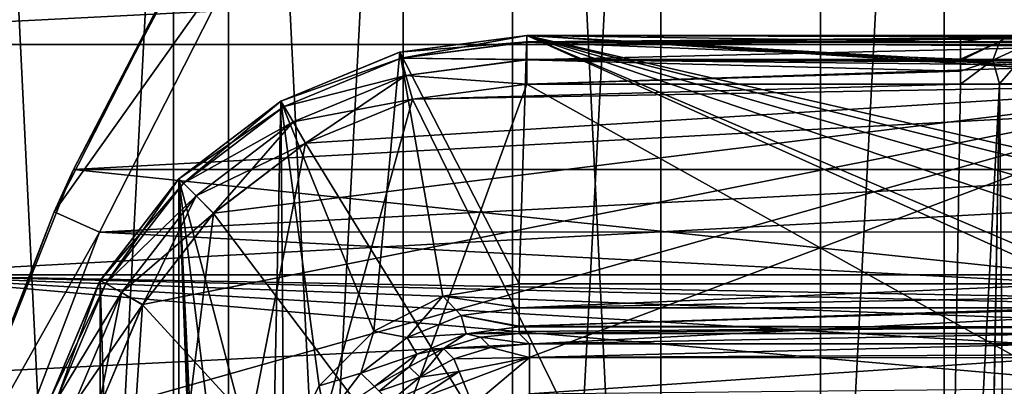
# Model space of a CAD drawing. Header units: millimetres. Extents: x -40 to 40, y -40 to 40.
# Tile 65 of 192: x -30 to -20.1, y 11.5 to 15.2. Entities that reach past the tile are written whole.
import ezdxf

# ---------------------------------------------------------------- set-up
doc = ezdxf.new("R2010")
doc.units = ezdxf.units.MM
doc.header["$LTSCALE"] = 8.749007
for name, color, linetype in [('1', 7, 'CONTINUOUS'), ('104', 7, 'CONTINUOUS'), ('107', 7, 'CONTINUOUS'), ('108', 7, 'CONTINUOUS'), ('109', 7, 'CONTINUOUS'), ('139', 7, 'CONTINUOUS'), ('140', 7, 'CONTINUOUS'), ('141', 7, 'CONTINUOUS'), ('142', 7, 'CONTINUOUS'), ('146', 7, 'CONTINUOUS'), ('147', 7, 'CONTINUOUS'), ('15', 7, 'CONTINUOUS'), ('16', 7, 'CONTINUOUS'), ('428', 7, 'CONTINUOUS'), ('48', 7, 'CONTINUOUS'), ('60', 7, 'CONTINUOUS'), ('618', 7, 'CONTINUOUS'), ('619', 7, 'CONTINUOUS'), ('620', 7, 'CONTINUOUS'), ('629', 7, 'CONTINUOUS'), ('630', 7, 'CONTINUOUS'), ('631', 7, 'CONTINUOUS'), ('632', 7, 'CONTINUOUS'), ('633', 7, 'CONTINUOUS'), ('767', 7, 'CONTINUOUS'), ('768', 7, 'CONTINUOUS'), ('769', 7, 'CONTINUOUS'), ('770', 7, 'CONTINUOUS'), ('786', 7, 'CONTINUOUS'), ('787', 7, 'CONTINUOUS')]:
    doc.layers.add(name, color=color, linetype=linetype)

msp = doc.modelspace()

# ---------------------------------------------------------------- linework, layer by layer
at = {"layer": '1', "linetype": 'CONTINUOUS'}
for points in [[(-18.6204, 34.8358), (-21.9451, 32.843), (-21.9445, -32.8434), (-18.6204, 34.8358)], [(-18.6197, -34.8362), (-18.6204, 34.8358), (-21.9445, -32.8434), (-18.6197, -34.8362)], [(-21.9451, 32.843), (-25.0583, 30.5341), (-21.9445, -32.8434), (-21.9451, 32.843)], [(-25.0583, 30.5341), (-27.9306, 27.9309), (-25.0582, -30.5342), (-25.0583, 30.5341)], [(-21.9445, -32.8434), (-25.0583, 30.5341), (-25.0582, -30.5342), (-21.9445, -32.8434)], [(-27.9306, 27.9309), (-30.5342, 25.0582), (-27.9309, -27.9306), (-27.9306, 27.9309)], [(-25.0582, -30.5342), (-27.9306, 27.9309), (-27.9309, -27.9306), (-25.0582, -30.5342)], [(-27.9309, -27.9306), (-30.5342, 25.0582), (-30.5341, -25.0583), (-27.9309, -27.9306)]]:
    msp.add_3dface(points, dxfattribs=at)
at = {"layer": '104', "linetype": 'CONTINUOUS'}
for points in [[(27.713, 15.9997, -730), (-29.2335, 13.0155, -730), (29.2331, 13.0163, -730), (27.713, 15.9997, -730)], [(-27.713, 15.9996, -730), (-29.2335, 13.0155, -730), (27.713, 15.9997, -730), (-27.713, 15.9996, -730)], [(-29.2335, 13.0155, -730), (-30.4337, 9.8888, -730), (30.4335, 9.8895, -730), (-29.2335, 13.0155, -730)], [(29.2331, 13.0163, -730), (-29.2335, 13.0155, -730), (30.4335, 9.8895, -730), (29.2331, 13.0163, -730)]]:
    msp.add_3dface(points, dxfattribs=at)
at = {"layer": '107', "linetype": 'CONTINUOUS'}
for points in [[(-29.4957, 13.6475, -733), (-28.1458, 16.25, -730.5), (-27.8471, 16.7568, -733), (-29.4957, 13.6475, -733)], [(-29.6902, 13.2189, -730.5), (-28.1458, 16.25, -730.5), (-29.4957, 13.6475, -733), (-29.6902, 13.2189, -730.5)], [(-30.7983, 10.3786, -733), (-29.6902, 13.2189, -730.5), (-29.4957, 13.6475, -733), (-30.7983, 10.3786, -733)], [(-30.9093, 10.0431, -730.5), (-29.6902, 13.2189, -730.5), (-30.7983, 10.3786, -733), (-30.9093, 10.0431, -730.5)]]:
    msp.add_3dface(points, dxfattribs=at)
at = {"layer": '108', "linetype": 'CONTINUOUS'}
for points in [[(-27.713, 15.9996, -730), (-28.1458, 16.25, -730.5), (-29.6902, 13.2189, -730.5), (-27.713, 15.9996, -730)], [(-29.2335, 13.0155, -730), (-27.713, 15.9996, -730), (-29.6902, 13.2189, -730.5), (-29.2335, 13.0155, -730)], [(-29.2335, 13.0155, -730), (-29.6902, 13.2189, -730.5), (-30.9093, 10.0431, -730.5), (-29.2335, 13.0155, -730)], [(-30.4337, 9.8888, -730), (-29.2335, 13.0155, -730), (-30.9093, 10.0431, -730.5), (-30.4337, 9.8888, -730)]]:
    msp.add_3dface(points, dxfattribs=at)
at = {"layer": '109', "linetype": 'CONTINUOUS'}
for points in [[(-29.4957, 13.6475, -733), (-27.8471, 16.7568, -733), (27.8474, 16.7562, -733), (-29.4957, 13.6475, -733)], [(-29.4957, 13.6475, -733), (27.8474, 16.7562, -733), (29.4959, 13.647, -733), (-29.4957, 13.6475, -733)], [(-30.7983, 10.3786, -733), (-29.4957, 13.6475, -733), (-0.9862, 10.6545, -733), (-30.7983, 10.3786, -733)], [(-29.4957, 13.6475, -733), (29.4959, 13.647, -733), (-0.9862, 10.6545, -733), (-29.4957, 13.6475, -733)]]:
    msp.add_3dface(points, dxfattribs=at)
at = {"layer": '139', "linetype": 'CONTINUOUS'}
for points in [[(-24.9125, 15, -733), (-26.199, 14.8317, -733), (-24.9917, 12.4913, -733), (-24.9125, 15, -733)], [(-19.3426, 12.4913, -733), (-24.9125, 15, -733), (-24.9917, 12.4913, -733), (-19.3426, 12.4913, -733)], [(-24.9125, 15, -733), (-19.3426, 12.4913, -733), (-18.7331, 12.362, -733), (-24.9125, 15, -733)], [(-24.9125, 15, -733), (-18.7331, 12.362, -733), (-15.2642, 11.7415, -733), (-24.9125, 15, -733)], [(13.9654, 12.4913, -733), (-24.9125, 15, -733), (-13.9654, 12.4913, -733), (13.9654, 12.4913, -733)], [(-24.9125, 15, -733), (13.9654, 12.4913, -733), (18.7328, 12.3619, -733), (-24.9125, 15, -733)], [(-13.9654, 12.4913, -733), (-24.9125, 15, -733), (-14.4778, 12.4011, -733), (-13.9654, 12.4913, -733)], [(-14.4778, 12.4011, -733), (-24.9125, 15, -733), (-14.9294, 12.1405, -733), (-14.4778, 12.4011, -733)], [(-14.9294, 12.1405, -733), (-24.9125, 15, -733), (-15.2642, 11.7415, -733), (-14.9294, 12.1405, -733)], [(19.3426, 12.4913, -733), (-24.9125, 15, -733), (18.7328, 12.3619, -733), (19.3426, 12.4913, -733)], [(24.9125, 15, -733), (-24.9125, 15, -733), (19.3426, 12.4913, -733), (24.9125, 15, -733)], [(-26.199, 14.8317, -733), (-27.3989, 14.338, -733), (-26.4612, 12.0138, -733), (-26.199, 14.8317, -733)], [(-25.7643, 12.369, -733), (-26.199, 14.8317, -733), (-26.4612, 12.0138, -733), (-25.7643, 12.369, -733)], [(-24.9917, 12.4913, -733), (-26.199, 14.8317, -733), (-25.7643, 12.369, -733), (-24.9917, 12.4913, -733)], [(-27.3989, 14.338, -733), (-28.4314, 13.5521, -733), (-27.4913, 9.9917, -733), (-27.3989, 14.338, -733)], [(-27.369, 10.7644, -733), (-27.3989, 14.338, -733), (-27.4913, 9.9917, -733), (-27.369, 10.7644, -733)], [(-27.0143, 11.4606, -733), (-27.3989, 14.338, -733), (-27.369, 10.7644, -733), (-27.0143, 11.4606, -733)], [(-26.4612, 12.0138, -733), (-27.3989, 14.338, -733), (-27.0143, 11.4606, -733), (-26.4612, 12.0138, -733)], [(-28.4314, 13.5521, -733), (-29.2274, 12.5263, -733), (-28.4338, -13.5497, -733), (-28.4314, 13.5521, -733)], [(-27.4011, -14.3367, -733), (-28.4314, 13.5521, -733), (-28.4338, -13.5497, -733), (-27.4011, -14.3367, -733)], [(-27.4913, 9.9917, -733), (-28.4314, 13.5521, -733), (-27.4913, 6.0084, -733), (-27.4913, 9.9917, -733)], [(-27.4913, 6.0084, -733), (-28.4314, 13.5521, -733), (-27.4913, -6.0084, -733), (-27.4913, 6.0084, -733)], [(-27.4913, -6.0084, -733), (-28.4314, 13.5521, -733), (-27.4913, -9.9917, -733), (-27.4913, -6.0084, -733)], [(-28.4314, 13.5521, -733), (-27.4011, -14.3367, -733), (-27.4913, -9.9917, -733), (-28.4314, 13.5521, -733)], [(-29.2274, 12.5263, -733), (-29.7326, 11.3291, -733), (-29.2287, -12.5241, -733), (-29.2274, 12.5263, -733)], [(-28.4338, -13.5497, -733), (-29.2274, 12.5263, -733), (-29.2287, -12.5241, -733), (-28.4338, -13.5497, -733)]]:
    msp.add_3dface(points, dxfattribs=at)
at = {"layer": '140', "linetype": 'CONTINUOUS'}
for points in [[(-26.199, 14.8317, -733), (-24.9125, 15, -733), (-26.1992, 14.8316, -742.7495), (-26.199, 14.8317, -733)], [(-26.1992, 14.8316, -742.7495), (-24.9125, 15, -733), (-24.9125, 15, -742.7468), (-26.1992, 14.8316, -742.7495)], [(-27.3994, 14.3377, -742.7572), (-27.3989, 14.338, -733), (-26.1992, 14.8316, -742.7495), (-27.3994, 14.3377, -742.7572)], [(-27.3989, 14.338, -733), (-26.199, 14.8317, -733), (-26.1992, 14.8316, -742.7495), (-27.3989, 14.338, -733)], [(-28.4322, 13.5513, -742.7696), (-28.4314, 13.5521, -733), (-27.3994, 14.3377, -742.7572), (-28.4322, 13.5513, -742.7696)], [(-28.4314, 13.5521, -733), (-27.3989, 14.338, -733), (-27.3994, 14.3377, -742.7572), (-28.4314, 13.5521, -733)], [(-29.2279, 12.5254, -742.7857), (-29.2274, 12.5263, -733), (-28.4322, 13.5513, -742.7696), (-29.2279, 12.5254, -742.7857)], [(-29.2274, 12.5263, -733), (-28.4314, 13.5521, -733), (-28.4322, 13.5513, -742.7696), (-29.2274, 12.5263, -733)], [(-29.7326, 11.3291, -733), (-29.2274, 12.5263, -733), (-29.7325, 11.3295, -742.8045), (-29.7326, 11.3291, -733)], [(-29.7325, 11.3295, -742.8045), (-29.2274, 12.5263, -733), (-29.2279, 12.5254, -742.7857), (-29.7325, 11.3295, -742.8045)]]:
    msp.add_3dface(points, dxfattribs=at)
at = {"layer": '141', "linetype": 'CONTINUOUS'}
for points in [[(-26.1992, 14.8316, -742.7495), (-24.9125, 15, -742.7468), (-26.1825, 14.7711, -742.9919), (-26.1992, 14.8316, -742.7495)], [(-24.9125, 15, -742.7468), (-24.9125, 14.9374, -742.989), (-26.1825, 14.7711, -742.9919), (-24.9125, 15, -742.7468)], [(-24.9125, 14.9374, -742.989), (-24.9125, 14.755, -743.1769), (-26.1825, 14.7711, -742.9919), (-24.9125, 14.9374, -742.989)], [(-24.9125, 14.9345, -742.9943), (-24.9125, 14.755, -743.1769), (-24.9125, 14.9374, -742.989), (-24.9125, 14.9345, -742.9943)], [(-27.3994, 14.3377, -742.7572), (-26.1992, 14.8316, -742.7495), (-26.1825, 14.7711, -742.9919), (-27.3994, 14.3377, -742.7572)], [(-27.3994, 14.3377, -742.7572), (-26.1825, 14.7711, -742.9919), (-27.3668, 14.2836, -743.0005), (-27.3994, 14.3377, -742.7572)], [(-26.1825, 14.7711, -742.9919), (-26.1353, 14.5974, -743.1782), (-27.3668, 14.2836, -743.0005), (-26.1825, 14.7711, -742.9919)], [(-24.9125, 14.755, -743.1769), (-26.1353, 14.5974, -743.1782), (-26.1825, 14.7711, -742.9919), (-24.9125, 14.755, -743.1769)], [(-24.9125, 14.755, -743.1769), (-24.9125, 14.5088, -743.2467), (-26.1353, 14.5974, -743.1782), (-24.9125, 14.755, -743.1769)], [(-26.1353, 14.5974, -743.1782), (-27.2757, 14.1279, -743.1864), (-27.3668, 14.2836, -743.0005), (-26.1353, 14.5974, -743.1782)], [(-27.2757, 14.1279, -743.1864), (-26.1353, 14.5974, -743.1782), (-26.0711, 14.357, -743.2494), (-27.2757, 14.1279, -743.1864)], [(-26.1353, 14.5974, -743.1782), (-24.9125, 14.5088, -743.2467), (-26.0711, 14.357, -743.2494), (-26.1353, 14.5974, -743.1782)], [(-28.4322, 13.5513, -742.7696), (-27.3994, 14.3377, -742.7572), (-27.3668, 14.2836, -743.0005), (-28.4322, 13.5513, -742.7696)], [(-27.1523, 13.9117, -743.2572), (-27.2757, 14.1279, -743.1864), (-26.0711, 14.357, -743.2494), (-27.1523, 13.9117, -743.2572)], [(-28.4322, 13.5513, -742.7696), (-27.3668, 14.2836, -743.0005), (-28.3857, 13.5076, -743.014), (-28.4322, 13.5513, -742.7696)], [(-27.3668, 14.2836, -743.0005), (-27.2757, 14.1279, -743.1864), (-28.3857, 13.5076, -743.014), (-27.3668, 14.2836, -743.0005)], [(-27.2757, 14.1279, -743.1864), (-28.2567, 13.3808, -743.1995), (-28.3857, 13.5076, -743.014), (-27.2757, 14.1279, -743.1864)], [(-28.2567, 13.3808, -743.1995), (-27.2757, 14.1279, -743.1864), (-27.1523, 13.9117, -743.2572), (-28.2567, 13.3808, -743.1995)], [(-28.0818, 13.2034, -743.2695), (-28.2567, 13.3808, -743.1995), (-27.1523, 13.9117, -743.2572), (-28.0818, 13.2034, -743.2695)], [(-29.2279, 12.5254, -742.7857), (-28.4322, 13.5513, -742.7696), (-28.3857, 13.5076, -743.014), (-29.2279, 12.5254, -742.7857)], [(-29.2279, 12.5254, -742.7857), (-28.3857, 13.5076, -743.014), (-29.1704, 12.4956, -743.0317), (-29.2279, 12.5254, -742.7857)], [(-28.3857, 13.5076, -743.014), (-28.2567, 13.3808, -743.1995), (-29.1704, 12.4956, -743.0317), (-28.3857, 13.5076, -743.014)], [(-28.2567, 13.3808, -743.1995), (-29.0124, 12.4063, -743.2165), (-29.1704, 12.4956, -743.0317), (-28.2567, 13.3808, -743.1995)], [(-29.0124, 12.4063, -743.2165), (-28.2567, 13.3808, -743.1995), (-28.0818, 13.2034, -743.2695), (-29.0124, 12.4063, -743.2165)], [(-28.7971, 12.2804, -743.2856), (-29.0124, 12.4063, -743.2165), (-28.0818, 13.2034, -743.2695), (-28.7971, 12.2804, -743.2856)], [(-29.7325, 11.3295, -742.8045), (-29.2279, 12.5254, -742.7857), (-29.1704, 12.4956, -743.0317), (-29.7325, 11.3295, -742.8045)], [(-29.7325, 11.3295, -742.8045), (-29.1704, 12.4956, -743.0317), (-29.6682, 11.3157, -743.0523), (-29.7325, 11.3295, -742.8045)], [(-29.1704, 12.4956, -743.0317), (-29.0124, 12.4063, -743.2165), (-29.6682, 11.3157, -743.0523), (-29.1704, 12.4956, -743.0317)], [(-29.0124, 12.4063, -743.2165), (-29.4917, 11.2702, -743.2363), (-29.6682, 11.3157, -743.0523), (-29.0124, 12.4063, -743.2165)], [(-29.4917, 11.2702, -743.2363), (-29.0124, 12.4063, -743.2165), (-28.7971, 12.2804, -743.2856), (-29.4917, 11.2702, -743.2363)], [(-29.2508, 11.2046, -743.3044), (-29.4917, 11.2702, -743.2363), (-28.7971, 12.2804, -743.2856), (-29.2508, 11.2046, -743.3044)]]:
    msp.add_3dface(points, dxfattribs=at)
at = {"layer": '142', "linetype": 'CONTINUOUS'}
for points in [[(-26.0711, 14.357, -743.2494), (-24.9125, 14.5088, -743.2467), (-20.5297, 14.5087, -743.2467), (-26.0711, 14.357, -743.2494)], [(-20.7159, 3.4651, -743.4395), (-26.0711, 14.357, -743.2494), (-20.5297, 14.5087, -743.2467), (-20.7159, 3.4651, -743.4395)], [(-27.1523, 13.9117, -743.2572), (-26.0711, 14.357, -743.2494), (-20.7159, 3.4651, -743.4395), (-27.1523, 13.9117, -743.2572)], [(-28.0818, 13.2034, -743.2695), (-27.1523, 13.9117, -743.2572), (-20.7159, 3.4651, -743.4395), (-28.0818, 13.2034, -743.2695)], [(-28.7971, 12.2804, -743.2856), (-28.0818, 13.2034, -743.2695), (-20.7159, 3.4651, -743.4395), (-28.7971, 12.2804, -743.2856)], [(-29.2508, 11.2046, -743.3044), (-28.7971, 12.2804, -743.2856), (-20.7159, 3.4651, -743.4395), (-29.2508, 11.2046, -743.3044)]]:
    msp.add_3dface(points, dxfattribs=at)
at = {"layer": '146', "linetype": 'CONTINUOUS'}
for points in [[(-29.4827, 1.9913, -823.9652), (-24.9125, 14.5088, -823.7467), (-2.4565, 1.9913, -823.9652), (-29.4827, 1.9913, -823.9652)], [(-24.9125, 14.5088, -823.7467), (-29.4827, 1.9913, -823.9652), (-26.0711, 14.357, -823.7494), (-24.9125, 14.5088, -823.7467)], [(-24.9125, 14.5088, -823.7467), (-1.7467, 14.5087, -823.7467), (-2.4565, 1.9913, -823.9652), (-24.9125, 14.5088, -823.7467)], [(-26.0711, 14.357, -823.7494), (-29.4827, 1.9913, -823.9652), (-27.1523, 13.9117, -823.7572), (-26.0711, 14.357, -823.7494)], [(-27.1523, 13.9117, -823.7572), (-29.4827, 1.9913, -823.9652), (-28.0818, 13.2034, -823.7695), (-27.1523, 13.9117, -823.7572)], [(-28.0818, 13.2034, -823.7695), (-29.4827, 1.9913, -823.9652), (-28.7971, 12.2804, -823.7856), (-28.0818, 13.2034, -823.7695)], [(-28.7971, 12.2804, -823.7856), (-29.4827, 1.9913, -823.9652), (-29.2508, 11.2046, -823.8044), (-28.7971, 12.2804, -823.7856)]]:
    msp.add_3dface(points, dxfattribs=at)
at = {"layer": '147', "linetype": 'CONTINUOUS'}
for points in [[(-1.7467, 15, -823.2468), (-1.7467, 14.9368, -823.4901), (-24.9125, 15, -823.2468), (-1.7467, 15, -823.2468)], [(-24.9125, 15, -823.2468), (-1.7467, 14.9368, -823.4901), (-24.9125, 14.9374, -823.489), (-24.9125, 15, -823.2468)], [(-24.9125, 14.9374, -823.489), (-1.7467, 14.9368, -823.4901), (-24.9125, 14.9345, -823.4943), (-24.9125, 14.9374, -823.489)], [(-1.7467, 14.9368, -823.4901), (-1.7467, 14.7609, -823.6733), (-24.9125, 14.9345, -823.4943), (-1.7467, 14.9368, -823.4901)], [(-24.9125, 14.9345, -823.4943), (-1.7467, 14.7609, -823.6733), (-24.9125, 14.7575, -823.6754), (-24.9125, 14.9345, -823.4943)], [(-1.7467, 14.7609, -823.6733), (-1.7467, 14.6411, -823.7265), (-24.9125, 14.7575, -823.6754), (-1.7467, 14.7609, -823.6733)], [(-1.7467, 14.5087, -823.7467), (-24.9125, 14.5088, -823.7467), (-24.9125, 14.7575, -823.6754), (-1.7467, 14.5087, -823.7467)], [(-1.7467, 14.6411, -823.7265), (-1.7467, 14.5087, -823.7467), (-24.9125, 14.7575, -823.6754), (-1.7467, 14.6411, -823.7265)]]:
    msp.add_3dface(points, dxfattribs=at)
at = {"layer": '15', "linetype": 'CONTINUOUS'}
msp.add_3dface([(-31.5856, 12.5838, -3.5), (-30.0402, 15.9243, -6.5), (-30.0399, 15.925, -3.5), (-31.5856, 12.5838, -3.5)], dxfattribs=at)
at = {"layer": '16', "linetype": 'CONTINUOUS'}
for points in [[(-31.5856, 12.5838, -3.5), (-30.0399, 15.925, -3.5), (30.0402, 15.9243, -3.5), (-31.5856, 12.5838, -3.5)], [(31.5859, 12.5831, -3.5), (-31.5856, 12.5838, -3.5), (30.0402, 15.9243, -3.5), (31.5859, 12.5831, -3.5)], [(-32.7609, 9.0952, -3.5), (-31.5856, 12.5838, -3.5), (1.9091, 9.6648, -3.5), (-32.7609, 9.0952, -3.5)], [(3.9955, 11.7511, -3.5), (-31.5856, 12.5838, -3.5), (5, 11.9103, -3.5), (3.9955, 11.7511, -3.5)], [(3.0894, 11.2894, -3.5), (-31.5856, 12.5838, -3.5), (3.9955, 11.7511, -3.5), (3.0894, 11.2894, -3.5)], [(2.3704, 10.5702, -3.5), (-31.5856, 12.5838, -3.5), (3.0894, 11.2894, -3.5), (2.3704, 10.5702, -3.5)], [(1.9091, 9.6648, -3.5), (-31.5856, 12.5838, -3.5), (2.3704, 10.5702, -3.5), (1.9091, 9.6648, -3.5)], [(-31.5856, 12.5838, -3.5), (31.5859, 12.5831, -3.5), (5, 11.9103, -3.5), (-31.5856, 12.5838, -3.5)]]:
    msp.add_3dface(points, dxfattribs=at)
at = {"layer": '428', "linetype": 'CONTINUOUS'}
for points in [[(-1.7467, 15, -823.2468), (-24.9125, 15, -823.2468), (-24.9125, 15, -821.7532), (-1.7467, 15, -823.2468)], [(1.7467, 15, -823.2468), (-1.7467, 15, -823.2468), (-24.9125, 15, -821.7532), (1.7467, 15, -823.2468)], [(-17.5509, 15, -821.7532), (24.9125, 15, -823.2468), (-24.9125, 15, -821.7532), (-17.5509, 15, -821.7532)], [(24.9125, 15, -823.2468), (1.7467, 15, -823.2468), (-24.9125, 15, -821.7532), (24.9125, 15, -823.2468)], [(-16.7446, 15, -742.7468), (-24.9125, 15, -733), (16.7446, 15, -742.7468), (-16.7446, 15, -742.7468)], [(-24.9125, 15, -733), (-16.7446, 15, -742.7468), (-20.5297, 15, -742.7468), (-24.9125, 15, -733)], [(16.7446, 15, -742.7468), (-24.9125, 15, -733), (20.5297, 15, -742.7468), (16.7446, 15, -742.7468)], [(20.5297, 15, -742.7468), (-24.9125, 15, -733), (24.9125, 15, -742.7468), (20.5297, 15, -742.7468)], [(-24.9125, 15, -733), (24.9125, 15, -733), (24.9125, 15, -742.7468), (-24.9125, 15, -733)], [(-24.9125, 15, -742.7468), (-24.9125, 15, -733), (-20.5297, 15, -742.7468), (-24.9125, 15, -742.7468)], [(-16.7446, 15, -742.7468), (-17.2544, 15, -742.8866), (-20.5297, 15, -742.7468), (-16.7446, 15, -742.7468)], [(-20.5297, 15, -742.7468), (-17.2544, 15, -742.8866), (-20.0427, 15, -742.8415), (-20.5297, 15, -742.7468)]]:
    msp.add_3dface(points, dxfattribs=at)
at = {"layer": '48', "linetype": 'CONTINUOUS'}
for points in [[(-34.7392, 14.9093, -14), (-33.0524, 18.3477, -14), (33.0527, 18.3472, -14), (-34.7392, 14.9093, -14)], [(-34.7392, 14.9093, -14), (33.0527, 18.3472, -14), (34.7395, 14.9087, -14), (-34.7392, 14.9093, -14)], [(-36.0693, 11.3184, -14), (-34.7392, 14.9093, -14), (34.7395, 14.9087, -14), (-36.0693, 11.3184, -14)], [(-36.0693, 11.3184, -14), (34.7395, 14.9087, -14), (36.0695, 11.3179, -14), (-36.0693, 11.3184, -14)]]:
    msp.add_3dface(points, dxfattribs=at)
at = {"layer": '60', "linetype": 'CONTINUOUS'}
for points in [[(-20.6948, 28.4846, -11.5), (-20.6939, -28.4853, -11.5), (-17.6035, 30.492, -11.5), (-20.6948, 28.4846, -11.5)], [(-20.6939, -28.4853, -11.5), (-17.6029, -30.4924, -11.5), (-17.6035, 30.492, -11.5), (-20.6939, -28.4853, -11.5)], [(-23.5587, 26.1655, -11.5), (-23.5583, -26.1659, -11.5), (-20.6948, 28.4846, -11.5), (-23.5587, 26.1655, -11.5)], [(-23.5583, -26.1659, -11.5), (-20.6939, -28.4853, -11.5), (-20.6948, 28.4846, -11.5), (-23.5583, -26.1659, -11.5)], [(-26.165, 23.5593, -11.5), (-26.1645, -23.5599, -11.5), (-23.5587, 26.1655, -11.5), (-26.165, 23.5593, -11.5)], [(-26.1645, -23.5599, -11.5), (-23.5583, -26.1659, -11.5), (-23.5587, 26.1655, -11.5), (-26.1645, -23.5599, -11.5)], [(-28.4841, 20.6956, -11.5), (-28.4837, -20.6961, -11.5), (-26.165, 23.5593, -11.5), (-28.4841, 20.6956, -11.5)], [(-28.4837, -20.6961, -11.5), (-26.1645, -23.5599, -11.5), (-26.165, 23.5593, -11.5), (-28.4837, -20.6961, -11.5)], [(-30.491, 17.6053, -11.5), (-30.4907, -17.6058, -11.5), (-28.4841, 20.6956, -11.5), (-30.491, 17.6053, -11.5)], [(-30.4907, -17.6058, -11.5), (-28.4837, -20.6961, -11.5), (-28.4841, 20.6956, -11.5), (-30.4907, -17.6058, -11.5)]]:
    msp.add_3dface(points, dxfattribs=at)
at = {"layer": '618', "linetype": 'CONTINUOUS'}
for points in [[(-24.9125, 15, -742.7468), (-20.5297, 15, -742.7468), (-20.5297, 14.9368, -742.9901), (-24.9125, 15, -742.7468)], [(-24.9125, 14.9374, -742.989), (-24.9125, 15, -742.7468), (-20.5297, 14.9368, -742.9901), (-24.9125, 14.9374, -742.989)], [(-24.9125, 14.9345, -742.9943), (-24.9125, 14.9374, -742.989), (-20.5297, 14.9368, -742.9901), (-24.9125, 14.9345, -742.9943)], [(-20.5297, 14.7609, -743.1733), (-24.9125, 14.9345, -742.9943), (-20.5297, 14.9368, -742.9901), (-20.5297, 14.7609, -743.1733)], [(-24.9125, 14.755, -743.1769), (-24.9125, 14.9345, -742.9943), (-20.5297, 14.7609, -743.1733), (-24.9125, 14.755, -743.1769)], [(-20.5297, 14.7498, -743.18), (-24.9125, 14.755, -743.1769), (-20.5297, 14.7609, -743.1733), (-20.5297, 14.7498, -743.18)], [(-20.5297, 14.6411, -743.2265), (-24.9125, 14.755, -743.1769), (-20.5297, 14.7498, -743.18), (-20.5297, 14.6411, -743.2265)], [(-24.9125, 14.5088, -743.2467), (-24.9125, 14.755, -743.1769), (-20.5297, 14.6411, -743.2265), (-24.9125, 14.5088, -743.2467)], [(-20.5297, 14.5087, -743.2467), (-24.9125, 14.5088, -743.2467), (-20.5297, 14.6411, -743.2265), (-20.5297, 14.5087, -743.2467)]]:
    msp.add_3dface(points, dxfattribs=at)
at = {"layer": '619', "linetype": 'CONTINUOUS'}
for points in [[(-20.5297, 15, -742.7468), (-20.0427, 15, -742.8415), (-20.5297, 14.9368, -742.9901), (-20.5297, 15, -742.7468)], [(-20.5297, 14.9368, -742.9901), (-20.0427, 15, -742.8415), (-20.1326, 14.9388, -743.0637), (-20.5297, 14.9368, -742.9901)], [(-20.5297, 14.7609, -743.1733), (-20.5297, 14.9368, -742.9901), (-20.1326, 14.9388, -743.0637), (-20.5297, 14.7609, -743.1733)], [(-20.2045, 14.7519, -743.2419), (-20.5297, 14.7498, -743.18), (-20.1326, 14.9388, -743.0637), (-20.2045, 14.7519, -743.2419)], [(-20.5297, 14.7498, -743.18), (-20.5297, 14.7609, -743.1733), (-20.1326, 14.9388, -743.0637), (-20.5297, 14.7498, -743.18)], [(-19.7928, 14.9392, -743.2835), (-20.2045, 14.7519, -743.2419), (-20.1326, 14.9388, -743.0637), (-19.7928, 14.9392, -743.2835)], [(-19.9265, 14.7527, -743.422), (-20.2045, 14.7519, -743.2419), (-19.7928, 14.9392, -743.2835), (-19.9265, 14.7527, -743.422)], [(-20.0427, 15, -742.8415), (-19.7928, 14.9392, -743.2835), (-20.1326, 14.9388, -743.0637), (-20.0427, 15, -742.8415)], [(-20.5297, 14.5087, -743.2467), (-20.5297, 14.6411, -743.2265), (-20.2045, 14.7519, -743.2419), (-20.5297, 14.5087, -743.2467)], [(-20.5297, 14.5087, -743.2467), (-20.2045, 14.7519, -743.2419), (-20.1378, 14.5117, -743.3493), (-20.5297, 14.5087, -743.2467)], [(-20.5297, 14.6411, -743.2265), (-20.5297, 14.7498, -743.18), (-20.2045, 14.7519, -743.2419), (-20.5297, 14.6411, -743.2265)], [(-20.2045, 14.7519, -743.2419), (-19.9265, 14.7527, -743.422), (-20.1378, 14.5117, -743.3493), (-20.2045, 14.7519, -743.2419)], [(-20.1378, 14.5117, -743.3493), (-19.9265, 14.7527, -743.422), (-19.8464, 14.5117, -743.6306), (-20.1378, 14.5117, -743.3493)]]:
    msp.add_3dface(points, dxfattribs=at)
at = {"layer": '620', "linetype": 'CONTINUOUS'}
for points in [[(-20.7159, 3.4651, -743.4395), (-20.5297, 14.5087, -743.2467), (-20.1378, 14.5117, -743.3493), (-20.7159, 3.4651, -743.4395)], [(-20.7159, 3.4651, -743.4395), (-20.1378, 14.5117, -743.3493), (-20.3324, 3.4603, -743.5376), (-20.7159, 3.4651, -743.4395)], [(-20.3324, 3.4603, -743.5376), (-20.1378, 14.5117, -743.3493), (-20.3241, 3.4603, -743.5421), (-20.3324, 3.4603, -743.5376)], [(-20.3241, 3.4603, -743.5421), (-20.1378, 14.5117, -743.3493), (-20.035, 3.4603, -743.8198), (-20.3241, 3.4603, -743.5421)], [(-20.1378, 14.5117, -743.3493), (-19.8464, 14.5117, -743.6306), (-20.035, 3.4603, -743.8198), (-20.1378, 14.5117, -743.3493)]]:
    msp.add_3dface(points, dxfattribs=at)
at = {"layer": '629', "linetype": 'CONTINUOUS'}
for points in [[(-17.5509, 14.5087, -821.2533), (-29.4123, 10.048, -821.1754), (-17.7718, 2.286, -821.0399), (-17.5509, 14.5087, -821.2533)], [(-29.4123, 10.048, -821.1754), (-17.5509, 14.5087, -821.2533), (-29.2506, 11.205, -821.1956), (-29.4123, 10.048, -821.1754)], [(-29.2506, 11.205, -821.1956), (-17.5509, 14.5087, -821.2533), (-28.796, 12.2822, -821.2144), (-29.2506, 11.205, -821.1956)], [(-28.796, 12.2822, -821.2144), (-17.5509, 14.5087, -821.2533), (-28.0797, 13.2054, -821.2305), (-28.796, 12.2822, -821.2144)], [(-28.0797, 13.2054, -821.2305), (-17.5509, 14.5087, -821.2533), (-27.1505, 13.9127, -821.2428), (-28.0797, 13.2054, -821.2305)], [(-27.1505, 13.9127, -821.2428), (-17.5509, 14.5087, -821.2533), (-26.0706, 14.3571, -821.2506), (-27.1505, 13.9127, -821.2428)], [(-17.5509, 14.5087, -821.2533), (-24.9125, 14.5088, -821.2533), (-26.0706, 14.3571, -821.2506), (-17.5509, 14.5087, -821.2533)]]:
    msp.add_3dface(points, dxfattribs=at)
at = {"layer": '630', "linetype": 'CONTINUOUS'}
for points in [[(-17.5509, 15, -821.7532), (-24.9125, 14.9374, -821.511), (-17.5509, 14.9821, -821.6204), (-17.5509, 15, -821.7532)], [(-17.5509, 15, -821.7532), (-24.9125, 15, -821.7532), (-24.9125, 14.9374, -821.511), (-17.5509, 15, -821.7532)], [(-17.5509, 14.9821, -821.6204), (-24.9125, 14.9374, -821.511), (-17.5509, 14.9375, -821.5112), (-17.5509, 14.9821, -821.6204)], [(-24.9125, 14.9374, -821.511), (-24.9125, 14.9345, -821.5057), (-17.5509, 14.9375, -821.5112), (-24.9125, 14.9374, -821.511)], [(-17.5509, 14.9375, -821.5112), (-24.9125, 14.9345, -821.5057), (-17.5509, 14.931, -821.4997), (-17.5509, 14.9375, -821.5112)], [(-24.9125, 14.9345, -821.5057), (-24.9125, 14.755, -821.3231), (-17.5509, 14.931, -821.4997), (-24.9125, 14.9345, -821.5057)], [(-17.5509, 14.931, -821.4997), (-24.9125, 14.755, -821.3231), (-17.5509, 14.7498, -821.32), (-17.5509, 14.931, -821.4997)], [(-24.9125, 14.755, -821.3231), (-24.9125, 14.5088, -821.2533), (-17.5509, 14.7498, -821.32), (-24.9125, 14.755, -821.3231)], [(-24.9125, 14.5088, -821.2533), (-17.5509, 14.5087, -821.2533), (-17.5509, 14.7498, -821.32), (-24.9125, 14.5088, -821.2533)]]:
    msp.add_3dface(points, dxfattribs=at)
at = {"layer": '631', "linetype": 'CONTINUOUS'}
for points in [[(-24.9125, 14.9374, -821.511), (-24.9125, 15, -821.7532), (-26.1994, 14.8316, -821.7505), (-24.9125, 14.9374, -821.511)], [(-26.1825, 14.7711, -821.5081), (-24.9125, 14.9374, -821.511), (-26.1994, 14.8316, -821.7505), (-26.1825, 14.7711, -821.5081)], [(-24.9125, 14.9345, -821.5057), (-24.9125, 14.9374, -821.511), (-26.1825, 14.7711, -821.5081), (-24.9125, 14.9345, -821.5057)], [(-24.9125, 14.755, -821.3231), (-24.9125, 14.9345, -821.5057), (-26.1825, 14.7711, -821.5081), (-24.9125, 14.755, -821.3231)], [(-27.4009, 14.3368, -821.7428), (-26.1825, 14.7711, -821.5081), (-26.1994, 14.8316, -821.7505), (-27.4009, 14.3368, -821.7428)], [(-27.3668, 14.2836, -821.4996), (-26.1825, 14.7711, -821.5081), (-27.4009, 14.3368, -821.7428), (-27.3668, 14.2836, -821.4996)], [(-27.3668, 14.2836, -821.4996), (-26.1353, 14.5974, -821.3218), (-26.1825, 14.7711, -821.5081), (-27.3668, 14.2836, -821.4996)], [(-26.1353, 14.5974, -821.3218), (-24.9125, 14.755, -821.3231), (-26.1825, 14.7711, -821.5081), (-26.1353, 14.5974, -821.3218)], [(-24.9125, 14.5088, -821.2533), (-24.9125, 14.755, -821.3231), (-26.1353, 14.5974, -821.3218), (-24.9125, 14.5088, -821.2533)], [(-27.2757, 14.1279, -821.3136), (-26.1353, 14.5974, -821.3218), (-27.3668, 14.2836, -821.4996), (-27.2757, 14.1279, -821.3136)], [(-27.2757, 14.1279, -821.3136), (-27.1505, 13.9127, -821.2428), (-26.1353, 14.5974, -821.3218), (-27.2757, 14.1279, -821.3136)], [(-27.1505, 13.9127, -821.2428), (-26.0706, 14.3571, -821.2506), (-26.1353, 14.5974, -821.3218), (-27.1505, 13.9127, -821.2428)], [(-26.0706, 14.3571, -821.2506), (-24.9125, 14.5088, -821.2533), (-26.1353, 14.5974, -821.3218), (-26.0706, 14.3571, -821.2506)], [(-28.4337, 13.5498, -821.7304), (-28.3857, 13.5076, -821.486), (-27.4009, 14.3368, -821.7428), (-28.4337, 13.5498, -821.7304)], [(-28.3857, 13.5076, -821.486), (-27.3668, 14.2836, -821.4996), (-27.4009, 14.3368, -821.7428), (-28.3857, 13.5076, -821.486)], [(-28.3857, 13.5076, -821.486), (-27.2757, 14.1279, -821.3136), (-27.3668, 14.2836, -821.4996), (-28.3857, 13.5076, -821.486)], [(-28.2567, 13.3808, -821.3005), (-27.2757, 14.1279, -821.3136), (-28.3857, 13.5076, -821.486), (-28.2567, 13.3808, -821.3005)], [(-28.2567, 13.3808, -821.3005), (-28.0797, 13.2054, -821.2305), (-27.2757, 14.1279, -821.3136), (-28.2567, 13.3808, -821.3005)], [(-28.0797, 13.2054, -821.2305), (-27.1505, 13.9127, -821.2428), (-27.2757, 14.1279, -821.3136), (-28.0797, 13.2054, -821.2305)], [(-29.2286, 12.5242, -821.7143), (-29.1704, 12.4956, -821.4683), (-28.4337, 13.5498, -821.7304), (-29.2286, 12.5242, -821.7143)], [(-29.1704, 12.4956, -821.4683), (-28.3857, 13.5076, -821.486), (-28.4337, 13.5498, -821.7304), (-29.1704, 12.4956, -821.4683)], [(-29.1704, 12.4956, -821.4683), (-28.2567, 13.3808, -821.3005), (-28.3857, 13.5076, -821.486), (-29.1704, 12.4956, -821.4683)], [(-29.0124, 12.4063, -821.2835), (-28.2567, 13.3808, -821.3005), (-29.1704, 12.4956, -821.4683), (-29.0124, 12.4063, -821.2835)], [(-29.0124, 12.4063, -821.2835), (-28.796, 12.2822, -821.2144), (-28.2567, 13.3808, -821.3005), (-29.0124, 12.4063, -821.2835)], [(-28.796, 12.2822, -821.2144), (-28.0797, 13.2054, -821.2305), (-28.2567, 13.3808, -821.3005), (-28.796, 12.2822, -821.2144)], [(-29.7328, 11.3286, -821.6955), (-29.6682, 11.3157, -821.4477), (-29.2286, 12.5242, -821.7143), (-29.7328, 11.3286, -821.6955)], [(-29.6682, 11.3157, -821.4477), (-29.1704, 12.4956, -821.4683), (-29.2286, 12.5242, -821.7143), (-29.6682, 11.3157, -821.4477)], [(-29.6682, 11.3157, -821.4477), (-29.0124, 12.4063, -821.2835), (-29.1704, 12.4956, -821.4683), (-29.6682, 11.3157, -821.4477)], [(-29.4917, 11.2702, -821.2637), (-29.0124, 12.4063, -821.2835), (-29.6682, 11.3157, -821.4477), (-29.4917, 11.2702, -821.2637)], [(-29.4917, 11.2702, -821.2637), (-29.2506, 11.205, -821.1956), (-29.0124, 12.4063, -821.2835), (-29.4917, 11.2702, -821.2637)], [(-29.2506, 11.205, -821.1956), (-28.796, 12.2822, -821.2144), (-29.0124, 12.4063, -821.2835), (-29.2506, 11.205, -821.1956)]]:
    msp.add_3dface(points, dxfattribs=at)
at = {"layer": '632', "linetype": 'CONTINUOUS'}
for points in [[(-26.1994, 14.8316, -821.7505), (-24.9125, 15, -821.7532), (-26.1992, 14.8316, -823.2495), (-26.1994, 14.8316, -821.7505)], [(-24.9125, 15, -821.7532), (-24.9125, 15, -823.2468), (-26.1992, 14.8316, -823.2495), (-24.9125, 15, -821.7532)], [(-27.4009, 14.3368, -821.7428), (-26.1994, 14.8316, -821.7505), (-27.3994, 14.3377, -823.2572), (-27.4009, 14.3368, -821.7428)], [(-27.3994, 14.3377, -823.2572), (-26.1994, 14.8316, -821.7505), (-26.1992, 14.8316, -823.2495), (-27.3994, 14.3377, -823.2572)], [(-28.4337, 13.5498, -821.7304), (-27.4009, 14.3368, -821.7428), (-28.4322, 13.5513, -823.2696), (-28.4337, 13.5498, -821.7304)], [(-28.4322, 13.5513, -823.2696), (-27.4009, 14.3368, -821.7428), (-27.3994, 14.3377, -823.2572), (-28.4322, 13.5513, -823.2696)], [(-29.2286, 12.5242, -821.7143), (-28.4337, 13.5498, -821.7304), (-29.2279, 12.5254, -823.2857), (-29.2286, 12.5242, -821.7143)], [(-29.2279, 12.5254, -823.2857), (-28.4337, 13.5498, -821.7304), (-28.4322, 13.5513, -823.2696), (-29.2279, 12.5254, -823.2857)], [(-29.7328, 11.3286, -821.6955), (-29.2286, 12.5242, -821.7143), (-29.7325, 11.3295, -823.3045), (-29.7328, 11.3286, -821.6955)], [(-29.7325, 11.3295, -823.3045), (-29.2286, 12.5242, -821.7143), (-29.2279, 12.5254, -823.2857), (-29.7325, 11.3295, -823.3045)]]:
    msp.add_3dface(points, dxfattribs=at)
at = {"layer": '633', "linetype": 'CONTINUOUS'}
for points in [[(-26.1992, 14.8316, -823.2495), (-24.9125, 15, -823.2468), (-26.1825, 14.7711, -823.4919), (-26.1992, 14.8316, -823.2495)], [(-24.9125, 15, -823.2468), (-24.9125, 14.9374, -823.489), (-26.1825, 14.7711, -823.4919), (-24.9125, 15, -823.2468)], [(-24.9125, 14.9374, -823.489), (-24.9125, 14.7575, -823.6754), (-26.1825, 14.7711, -823.4919), (-24.9125, 14.9374, -823.489)], [(-24.9125, 14.9374, -823.489), (-24.9125, 14.9345, -823.4943), (-24.9125, 14.7575, -823.6754), (-24.9125, 14.9374, -823.489)], [(-27.3994, 14.3377, -823.2572), (-26.1992, 14.8316, -823.2495), (-26.1825, 14.7711, -823.4919), (-27.3994, 14.3377, -823.2572)], [(-27.3994, 14.3377, -823.2572), (-26.1825, 14.7711, -823.4919), (-27.3668, 14.2836, -823.5005), (-27.3994, 14.3377, -823.2572)], [(-26.1825, 14.7711, -823.4919), (-26.1353, 14.5974, -823.6782), (-27.3668, 14.2836, -823.5005), (-26.1825, 14.7711, -823.4919)], [(-24.9125, 14.7575, -823.6754), (-26.1353, 14.5974, -823.6782), (-26.1825, 14.7711, -823.4919), (-24.9125, 14.7575, -823.6754)], [(-24.9125, 14.7575, -823.6754), (-24.9125, 14.5088, -823.7467), (-26.1353, 14.5974, -823.6782), (-24.9125, 14.7575, -823.6754)], [(-26.1353, 14.5974, -823.6782), (-27.2757, 14.1279, -823.6864), (-27.3668, 14.2836, -823.5005), (-26.1353, 14.5974, -823.6782)], [(-26.1353, 14.5974, -823.6782), (-26.0711, 14.357, -823.7494), (-27.2757, 14.1279, -823.6864), (-26.1353, 14.5974, -823.6782)], [(-24.9125, 14.5088, -823.7467), (-26.0711, 14.357, -823.7494), (-26.1353, 14.5974, -823.6782), (-24.9125, 14.5088, -823.7467)], [(-28.4322, 13.5513, -823.2696), (-27.3994, 14.3377, -823.2572), (-27.3668, 14.2836, -823.5005), (-28.4322, 13.5513, -823.2696)], [(-26.0711, 14.357, -823.7494), (-27.1523, 13.9117, -823.7572), (-27.2757, 14.1279, -823.6864), (-26.0711, 14.357, -823.7494)], [(-28.4322, 13.5513, -823.2696), (-27.3668, 14.2836, -823.5005), (-28.3857, 13.5076, -823.514), (-28.4322, 13.5513, -823.2696)], [(-27.3668, 14.2836, -823.5005), (-27.2757, 14.1279, -823.6864), (-28.3857, 13.5076, -823.514), (-27.3668, 14.2836, -823.5005)], [(-27.2757, 14.1279, -823.6864), (-28.2567, 13.3808, -823.6995), (-28.3857, 13.5076, -823.514), (-27.2757, 14.1279, -823.6864)], [(-27.2757, 14.1279, -823.6864), (-27.1523, 13.9117, -823.7572), (-28.2567, 13.3808, -823.6995), (-27.2757, 14.1279, -823.6864)], [(-27.1523, 13.9117, -823.7572), (-28.0818, 13.2034, -823.7695), (-28.2567, 13.3808, -823.6995), (-27.1523, 13.9117, -823.7572)], [(-29.2279, 12.5254, -823.2857), (-28.4322, 13.5513, -823.2696), (-28.3857, 13.5076, -823.514), (-29.2279, 12.5254, -823.2857)], [(-29.2279, 12.5254, -823.2857), (-28.3857, 13.5076, -823.514), (-29.1704, 12.4956, -823.5317), (-29.2279, 12.5254, -823.2857)], [(-28.3857, 13.5076, -823.514), (-28.2567, 13.3808, -823.6995), (-29.1704, 12.4956, -823.5317), (-28.3857, 13.5076, -823.514)], [(-28.2567, 13.3808, -823.6995), (-29.0124, 12.4063, -823.7165), (-29.1704, 12.4956, -823.5317), (-28.2567, 13.3808, -823.6995)], [(-28.2567, 13.3808, -823.6995), (-28.0818, 13.2034, -823.7695), (-29.0124, 12.4063, -823.7165), (-28.2567, 13.3808, -823.6995)], [(-28.0818, 13.2034, -823.7695), (-28.7971, 12.2804, -823.7856), (-29.0124, 12.4063, -823.7165), (-28.0818, 13.2034, -823.7695)], [(-29.7325, 11.3295, -823.3045), (-29.2279, 12.5254, -823.2857), (-29.1704, 12.4956, -823.5317), (-29.7325, 11.3295, -823.3045)], [(-29.7325, 11.3295, -823.3045), (-29.1704, 12.4956, -823.5317), (-29.6682, 11.3157, -823.5523), (-29.7325, 11.3295, -823.3045)], [(-29.1704, 12.4956, -823.5317), (-29.0124, 12.4063, -823.7165), (-29.6682, 11.3157, -823.5523), (-29.1704, 12.4956, -823.5317)], [(-29.0124, 12.4063, -823.7165), (-29.4917, 11.2702, -823.7363), (-29.6682, 11.3157, -823.5523), (-29.0124, 12.4063, -823.7165)], [(-29.0124, 12.4063, -823.7165), (-28.7971, 12.2804, -823.7856), (-29.4917, 11.2702, -823.7363), (-29.0124, 12.4063, -823.7165)], [(-28.7971, 12.2804, -823.7856), (-29.2508, 11.2046, -823.8044), (-29.4917, 11.2702, -823.7363), (-28.7971, 12.2804, -823.7856)]]:
    msp.add_3dface(points, dxfattribs=at)
at = {"layer": '767', "linetype": 'CONTINUOUS'}
for points in [[(-24.9917, 12.4913, -733), (-25.7643, 12.369, -733), (-24.9917, 12.2492, -733.0626), (-24.9917, 12.4913, -733)], [(-25.7643, 12.369, -733), (-26.4612, 12.0138, -733), (-26.1219, 11.9492, -733.061), (-25.7643, 12.369, -733)], [(-25.5765, 12.1739, -733.0616), (-25.7643, 12.369, -733), (-26.1219, 11.9492, -733.061), (-25.5765, 12.1739, -733.0616)], [(-24.9917, 12.2492, -733.0626), (-25.7643, 12.369, -733), (-25.5765, 12.1739, -733.0616), (-24.9917, 12.2492, -733.0626)], [(-24.9917, 12.2492, -733.0626), (-25.5765, 12.1739, -733.0616), (-24.9917, 12.0648, -733.2391), (-24.9917, 12.2492, -733.0626)], [(-25.5765, 12.1739, -733.0616), (-26.1219, 11.9492, -733.061), (-25.5268, 11.9886, -733.2488), (-25.5765, 12.1739, -733.0616)], [(-24.9917, 12.0648, -733.2391), (-25.5765, 12.1739, -733.0616), (-24.9917, 12.0581, -733.2504), (-24.9917, 12.0648, -733.2391)], [(-24.9917, 12.0581, -733.2504), (-25.5765, 12.1739, -733.0616), (-25.5268, 11.9886, -733.2488), (-24.9917, 12.0581, -733.2504)], [(-24.9917, 12.0581, -733.2504), (-25.5268, 11.9886, -733.2488), (-24.9917, 12.0117, -733.3589), (-24.9917, 12.0581, -733.2504)], [(-26.4612, 12.0138, -733), (-27.0143, 11.4606, -733), (-26.5903, 11.5903, -733.0608), (-26.4612, 12.0138, -733)], [(-26.1219, 11.9492, -733.061), (-26.4612, 12.0138, -733), (-26.5903, 11.5903, -733.0608), (-26.1219, 11.9492, -733.061)], [(-26.1219, 11.9492, -733.061), (-26.5903, 11.5903, -733.0608), (-26.0257, 11.7827, -733.2477), (-26.1219, 11.9492, -733.061)], [(-25.5268, 11.9886, -733.2488), (-26.1219, 11.9492, -733.061), (-26.0257, 11.7827, -733.2477), (-25.5268, 11.9886, -733.2488)], [(-25.5268, 11.9886, -733.2488), (-26.0257, 11.7827, -733.2477), (-25.7563, 11.8396, -733.4886), (-25.5268, 11.9886, -733.2488)], [(-25.3819, 11.953, -733.4897), (-25.5268, 11.9886, -733.2488), (-25.7563, 11.8396, -733.4886), (-25.3819, 11.953, -733.4897)], [(-24.9917, 12.0117, -733.3589), (-25.5268, 11.9886, -733.2488), (-24.9917, 11.9914, -733.4913), (-24.9917, 12.0117, -733.3589)], [(-24.9917, 11.9914, -733.4913), (-25.5268, 11.9886, -733.2488), (-25.3819, 11.953, -733.4897), (-24.9917, 11.9914, -733.4913)], [(-26.0257, 11.7827, -733.2477), (-26.5903, 11.5903, -733.0608), (-26.4542, 11.4542, -733.2473), (-26.0257, 11.7827, -733.2477)], [(-26.0257, 11.7827, -733.2477), (-26.4542, 11.4542, -733.2473), (-26.102, 11.6551, -733.4879), (-26.0257, 11.7827, -733.2477)], [(-25.7563, 11.8396, -733.4886), (-26.0257, 11.7827, -733.2477), (-26.102, 11.6551, -733.4879), (-25.7563, 11.8396, -733.4886)], [(-26.102, 11.6551, -733.4879), (-26.4542, 11.4542, -733.2473), (-26.405, 11.4067, -733.4877), (-26.102, 11.6551, -733.4879)], [(-26.5903, 11.5903, -733.0608), (-27.0143, 11.4606, -733), (-26.9492, 11.1219, -733.061), (-26.5903, 11.5903, -733.0608)], [(-26.5903, 11.5903, -733.0608), (-26.9492, 11.1219, -733.061), (-26.4542, 11.4542, -733.2473), (-26.5903, 11.5903, -733.0608)], [(-27.0143, 11.4606, -733), (-27.369, 10.7644, -733), (-26.9492, 11.1219, -733.061), (-27.0143, 11.4606, -733)]]:
    msp.add_3dface(points, dxfattribs=at)
at = {"layer": '768', "linetype": 'CONTINUOUS'}
for points in [[(-19.3426, 12.4913, -733), (-24.9917, 12.4913, -733), (-24.9917, 12.2492, -733.0626), (-19.3426, 12.4913, -733)], [(-19.3426, 12.3586, -733.0179), (-19.3426, 12.4913, -733), (-24.9917, 12.2492, -733.0626), (-19.3426, 12.3586, -733.0179)], [(-19.3426, 12.2491, -733.0626), (-19.3426, 12.3586, -733.0179), (-24.9917, 12.2492, -733.0626), (-19.3426, 12.2491, -733.0626)], [(-19.3426, 12.2491, -733.0626), (-24.9917, 12.2492, -733.0626), (-24.9917, 12.0648, -733.2391), (-19.3426, 12.2491, -733.0626)], [(-19.3426, 12.2379, -733.069), (-19.3426, 12.2491, -733.0626), (-24.9917, 12.0648, -733.2391), (-19.3426, 12.2379, -733.069)], [(-19.3426, 12.0581, -733.2505), (-19.3426, 12.2379, -733.069), (-24.9917, 12.0648, -733.2391), (-19.3426, 12.0581, -733.2505)], [(-19.3426, 12.0581, -733.2505), (-24.9917, 12.0648, -733.2391), (-24.9917, 12.0581, -733.2504), (-19.3426, 12.0581, -733.2505)], [(-19.3426, 12.0581, -733.2505), (-24.9917, 12.0117, -733.3589), (-24.9917, 11.9914, -733.4913), (-19.3426, 12.0581, -733.2505)], [(-19.3426, 12.0581, -733.2505), (-24.9917, 12.0581, -733.2504), (-24.9917, 12.0117, -733.3589), (-19.3426, 12.0581, -733.2505)], [(-19.3426, 11.9914, -733.4913), (-19.3426, 12.0581, -733.2505), (-24.9917, 11.9914, -733.4913), (-19.3426, 11.9914, -733.4913)]]:
    msp.add_3dface(points, dxfattribs=at)
at = {"layer": '769', "linetype": 'CONTINUOUS'}
for points in [[(-19.3426, 11.9914, -733.4913), (-24.9917, 11.9914, -733.4913), (-24.8865, 11.8862, -739.5175), (-19.3426, 11.9914, -733.4913)], [(-19.5248, 11.8862, -739.5175), (-19.3426, 11.9914, -733.4913), (-24.8865, 11.8862, -739.5175), (-19.5248, 11.8862, -739.5175)]]:
    msp.add_3dface(points, dxfattribs=at)
at = {"layer": '770', "linetype": 'CONTINUOUS'}
for points in [[(-19.5248, 11.8862, -739.5175), (-24.8865, 11.7468, -740.0096), (-19.5248, 11.7756, -739.9576), (-19.5248, 11.8862, -739.5175)], [(-19.5248, 11.8862, -739.5175), (-24.8865, 11.8862, -739.5175), (-24.8865, 11.7468, -740.0096), (-19.5248, 11.8862, -739.5175)], [(-19.5248, 11.7756, -739.9576), (-24.8865, 11.7468, -740.0096), (-19.5248, 11.7464, -740.0102), (-19.5248, 11.7756, -739.9576)], [(-24.8865, 11.7468, -740.0096), (-24.8865, 11.3814, -740.3689), (-19.5248, 11.7464, -740.0102), (-24.8865, 11.7468, -740.0096)], [(-19.5248, 11.7464, -740.0102), (-24.8865, 11.3814, -740.3689), (-19.5248, 11.4341, -740.3367), (-19.5248, 11.7464, -740.0102)]]:
    msp.add_3dface(points, dxfattribs=at)
at = {"layer": '786', "linetype": 'CONTINUOUS'}
for points in [[(-25.6509, 11.7343, -739.5228), (-24.8865, 11.7468, -740.0096), (-25.2766, 11.8478, -739.5205), (-25.6509, 11.7343, -739.5228)], [(-24.8865, 11.7468, -740.0096), (-24.8865, 11.8862, -739.5175), (-25.2766, 11.8478, -739.5205), (-24.8865, 11.7468, -740.0096)], [(-25.5984, 11.6052, -740.0096), (-24.8865, 11.7468, -740.0096), (-25.6509, 11.7343, -739.5228), (-25.5984, 11.6052, -740.0096)], [(-25.4586, 11.2676, -740.3689), (-24.8865, 11.7468, -740.0096), (-25.5984, 11.6052, -740.0096), (-25.4586, 11.2676, -740.3689)], [(-24.8865, 11.3814, -740.3689), (-24.8865, 11.7468, -740.0096), (-25.4586, 11.2676, -740.3689), (-24.8865, 11.3814, -740.3689)], [(-25.9966, 11.5497, -739.5242), (-25.5984, 11.6052, -740.0096), (-25.6509, 11.7343, -739.5228), (-25.9966, 11.5497, -739.5242)], [(-26.202, 11.202, -740.0096), (-25.5984, 11.6052, -740.0096), (-26.2996, 11.3013, -739.5247), (-26.202, 11.202, -740.0096)], [(-26.2996, 11.3013, -739.5247), (-25.5984, 11.6052, -740.0096), (-25.9966, 11.5497, -739.5242), (-26.2996, 11.3013, -739.5247)], [(-26.202, 11.202, -740.0096), (-25.4586, 11.2676, -740.3689), (-25.5984, 11.6052, -740.0096), (-26.202, 11.202, -740.0096)]]:
    msp.add_3dface(points, dxfattribs=at)
at = {"layer": '787', "linetype": 'CONTINUOUS'}
for points in [[(-25.3819, 11.953, -733.4897), (-25.7563, 11.8396, -733.4886), (-25.2766, 11.8478, -739.5205), (-25.3819, 11.953, -733.4897)], [(-24.9917, 11.9914, -733.4913), (-25.3819, 11.953, -733.4897), (-24.8865, 11.8862, -739.5175), (-24.9917, 11.9914, -733.4913)], [(-24.8865, 11.8862, -739.5175), (-25.3819, 11.953, -733.4897), (-25.2766, 11.8478, -739.5205), (-24.8865, 11.8862, -739.5175)], [(-25.7563, 11.8396, -733.4886), (-25.6509, 11.7343, -739.5228), (-25.2766, 11.8478, -739.5205), (-25.7563, 11.8396, -733.4886)], [(-25.7563, 11.8396, -733.4886), (-26.102, 11.6551, -733.4879), (-25.9966, 11.5497, -739.5242), (-25.7563, 11.8396, -733.4886)], [(-25.7563, 11.8396, -733.4886), (-25.9966, 11.5497, -739.5242), (-25.6509, 11.7343, -739.5228), (-25.7563, 11.8396, -733.4886)], [(-26.102, 11.6551, -733.4879), (-26.405, 11.4067, -733.4877), (-25.9966, 11.5497, -739.5242), (-26.102, 11.6551, -733.4879)], [(-26.405, 11.4067, -733.4877), (-26.2996, 11.3013, -739.5247), (-25.9966, 11.5497, -739.5242), (-26.405, 11.4067, -733.4877)]]:
    msp.add_3dface(points, dxfattribs=at)

doc.saveas('drawing.dxf')
